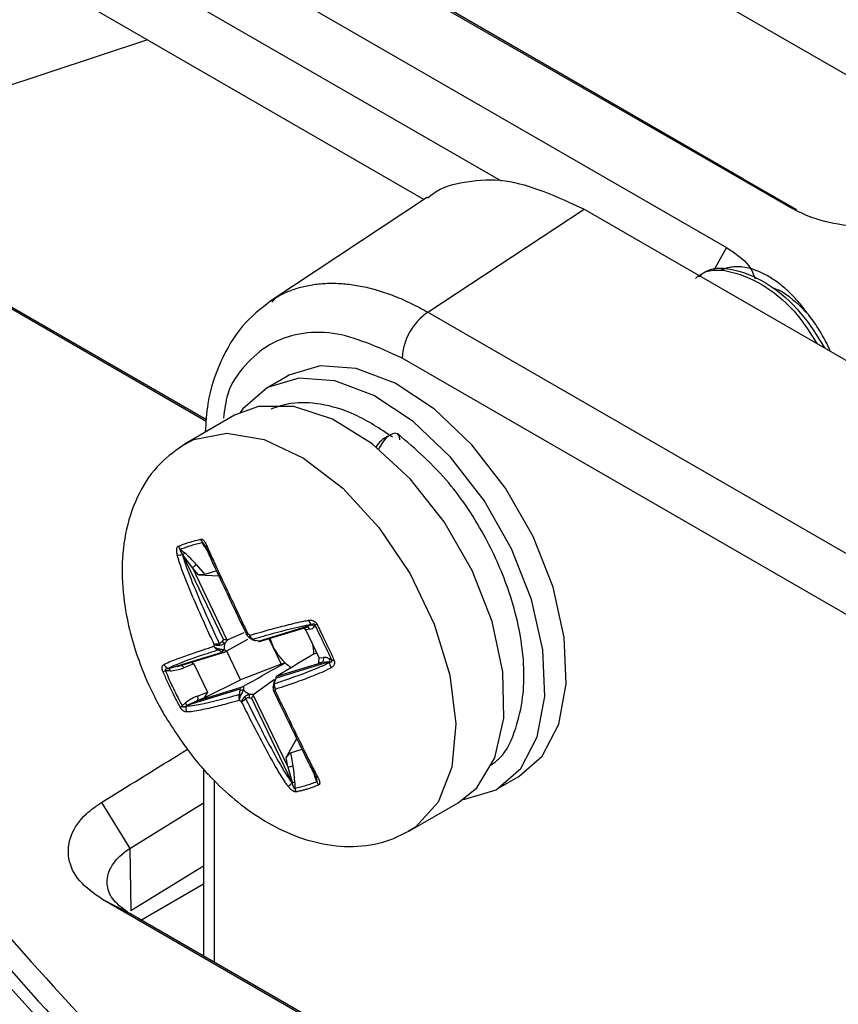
# Model space of a CAD drawing. Header units: millimetres. Extents: x 51 to 353, y -23 to 217.
# Tile 130 of 147: x 313.47 to 317.79, y 62.57 to 67.77. Entities that reach past the tile are written whole.
import ezdxf

# ---------------------------------------------------------------- set-up
doc = ezdxf.new("R2010")
doc.units = ezdxf.units.MM

msp = doc.modelspace()

# ---------------------------------------------------------------- linework, layer by layer
at = {"color": 7, "linetype": 'Continuous', "lineweight": 25}
for p, q in [((318.6811, 66.9868), (315.1572, 69.0211)), ((313.6228, 68.6317), (317.2035, 66.5646)), ((313.479, 68.3797), (316.0138, 66.9164)), ((315.6066, 66.8186), (313.4741, 68.0497)), ((314.1486, 67.6603), (312.1383, 66.9959)), ((314.4581, 65.6482), (311.4863, 67.3638)), ((314.4589, 65.6562), (311.6301, 67.2892)), ((315.6251, 66.8308), (314.7988, 66.2848)), ((315.628, 66.2239), (316.4517, 66.7682)), ((316.4517, 66.7682), (328.0357, 60.0809)), ((314.8048, 66.2773), (314.8265, 66.3019)), ((315.628, 66.2239), (327.1524, 59.571)), ((327.0159, 59.329), (315.4915, 65.9819)), ((314.887, 65.8873), (314.7739, 65.822)), ((314.6078, 65.68), (314.3501, 65.5312)), ((314.4505, 64.9863), (314.438, 65.0077)), ((314.3218, 64.9721), (314.3442, 64.9537)), ((314.3355, 64.9436), (314.333, 64.9457)), ((314.5496, 64.4969), (314.3355, 64.9436)), ((314.3852, 64.8746), (314.3355, 64.9436)), ((314.5008, 64.91), (314.4578, 64.9811)), ((314.4071, 64.8915), (314.4514, 64.8409)), ((314.3852, 64.8746), (314.5669, 64.4953)), ((314.4168, 64.8385), (314.3852, 64.8746)), ((314.4514, 64.8409), (314.4168, 64.8385)), ((314.4168, 64.8385), (314.5251, 64.8339)), ((314.513, 64.8598), (314.4514, 64.8409)), ((314.7341, 64.4889), (315.0139, 64.5746)), ((315.0139, 64.5746), (314.979, 64.5606)), ((315.0139, 64.5746), (315.0145, 64.5756)), ((315.0317, 64.5738), (315.027, 64.565)), ((314.5733, 64.4967), (314.658, 64.5346)), ((314.7398, 64.4869), (314.9885, 64.5631)), ((314.983, 64.5491), (314.9746, 64.5589)), ((315.0046, 64.5515), (314.983, 64.5491)), ((315.0543, 64.4003), (314.983, 64.5491)), ((314.5733, 64.4967), (314.5561, 64.4778)), ((314.6755, 64.4969), (314.5658, 64.4355)), ((314.5669, 64.4953), (314.5733, 64.4967)), ((314.6793, 64.5124), (314.6957, 64.5004)), ((314.7882, 64.5018), (314.8527, 64.3674)), ((314.2616, 64.3441), (314.5414, 64.4298)), ((314.3065, 64.3542), (314.5553, 64.4304)), ((314.5658, 64.4355), (314.5591, 64.4319)), ((314.6392, 64.2848), (314.5667, 64.436)), ((315.0422, 64.4254), (315.0264, 64.4206)), ((314.3931, 64.3684), (314.34, 64.3479)), ((314.3813, 64.3771), (314.3931, 64.3684)), ((314.3931, 64.3684), (314.4644, 64.2196)), ((314.8527, 64.3674), (314.6392, 64.2848)), ((315.1075, 64.3794), (314.8277, 64.2937)), ((314.8299, 64.3031), (315.0675, 64.3759)), ((314.8742, 64.3739), (314.8527, 64.3674)), ((315.0521, 64.3742), (315.0543, 64.4003)), ((315.0675, 64.3759), (315.0521, 64.3742)), ((315.0543, 64.4003), (315.0759, 64.4027)), ((315.1075, 64.3794), (315.0675, 64.3759)), ((315.1089, 64.3786), (315.1075, 64.3794)), ((315.1084, 64.3951), (315.1207, 64.3882)), ((314.2675, 64.3323), (314.2428, 64.3321)), ((314.2588, 64.3441), (314.2616, 64.3441)), ((314.3216, 64.3592), (314.2616, 64.3441)), ((314.448, 64.1891), (314.6392, 64.2848)), ((314.8176, 64.2862), (314.7111, 64.2092)), ((314.8125, 64.2603), (314.8103, 64.2427)), ((314.8344, 64.306), (314.8299, 64.3031)), ((314.6349, 64.2346), (314.3551, 64.1489)), ((314.4101, 64.1745), (314.6476, 64.2473)), ((314.4113, 64.199), (314.4644, 64.2196)), ((314.4644, 64.2196), (314.448, 64.1891)), ((314.6476, 64.2473), (314.6543, 64.2508)), ((314.6543, 64.2508), (314.6543, 64.2309)), ((314.7111, 64.2092), (314.7064, 64.2043)), ((314.8112, 64.2419), (314.8107, 64.2396)), ((314.3318, 64.1465), (314.3489, 64.1625)), ((314.4101, 64.1745), (314.3551, 64.1489)), ((314.448, 64.1891), (314.4101, 64.1745)), ((314.9113, 63.7424), (314.6972, 64.1891)), ((314.7064, 64.2043), (314.8882, 63.825)), ((314.3551, 64.1489), (314.3532, 64.1471)), ((314.8791, 63.8741), (314.9367, 63.9742)), ((314.8791, 63.8741), (314.9028, 63.8992)), ((314.9028, 63.8992), (314.9642, 63.918)), ((314.9028, 63.8992), (314.9156, 63.8305)), ((314.8882, 63.825), (314.8791, 63.8741)), ((314.4436, 63.8139), (314.4436, 62.8265)), ((314.8882, 63.825), (314.9113, 63.7424)), ((315.0335, 63.7799), (315.0165, 63.8235)), ((314.9113, 63.7392), (314.9113, 63.7424)), ((314.9254, 63.7412), (314.9255, 63.7126)), ((315.0417, 63.7482), (315.0317, 63.7737)), ((315.0394, 63.7657), (315.0392, 63.7661)), ((315.9938, 63.7089), (316.1069, 63.7742)), ((313.9059, 63.6382), (314.0547, 63.3948)), ((314.0547, 63.3948), (314.4436, 63.6349)), ((315.53, 63.4873), (315.7877, 63.6361)), ((314.0547, 63.3948), (314.0596, 63.0651)), ((314.4436, 63.3022), (314.0596, 63.0651)), ((327.4873, 55.2881), (313.9109, 63.1256)), ((314.0547, 63.051), (313.9109, 63.1256)), ((327.5182, 55.2787), (314.0547, 63.051))]:
    msp.add_line(p, q, dxfattribs=at)
at = {"color": 8, "linetype": 'Continuous', "lineweight": 25}
for p, q in [((317.2035, 66.5646), (317.1334, 66.4418)), ((314.5022, 62.7926), (314.5022, 63.7532)), ((314.1136, 63.017), (314.4436, 63.2075))]:
    msp.add_line(p, q, dxfattribs=at)
at = {"color": 7, "linetype": 'Continuous', "lineweight": 25, "flags": 128}
for points in [[(317.5424, 66.7739), (317.1459, 67.0028), (315.5598, 67.9184), (314.0037, 68.8168)], [(317.5733, 66.7645), (317.2897, 66.9282), (315.7036, 67.8439), (314.1475, 68.7422)], [(316.1821, 65.0407), (316.0367, 65.2963), (315.86, 65.5249), (315.6621, 65.7132), (315.4547, 65.8502), (315.2497, 65.9279), (315.0591, 65.9419), (314.894, 65.8913), (314.887, 65.8873)], [(316.069, 64.9754), (315.9236, 65.231), (315.7468, 65.4596), (315.549, 65.6479), (315.3416, 65.7848), (315.1366, 65.8626), (314.946, 65.8766), (314.7808, 65.826), (314.6507, 65.7137), (314.6371, 65.6953)], [(315.8604, 64.8611), (315.7135, 65.1178), (315.5342, 65.3456), (315.3337, 65.5302), (315.1247, 65.66), (314.9203, 65.7269), (314.7333, 65.7266), (314.6078, 65.68)], [(315.4786, 65.55), (315.4771, 65.5706), (315.4673, 65.5832), (315.4506, 65.5857), (315.4295, 65.5778), (315.4073, 65.5607), (315.3873, 65.537), (315.3726, 65.5103), (315.3694, 65.5019)], [(316.1069, 63.7742), (316.2301, 63.8825), (316.3176, 64.0499), (316.3574, 64.2626), (316.3472, 64.5083), (316.2876, 64.7728), (316.1821, 65.0407)], [(314.4564, 64.9835), (314.4558, 64.9837), (314.4556, 64.9839)], [(315.8156, 63.6538), (315.8217, 63.6544), (315.9869, 63.705), (316.117, 63.8172), (316.2045, 63.9845), (316.2443, 64.1973), (316.2341, 64.443), (316.1745, 64.7075), (316.069, 64.9754)], [(315.7877, 63.6361), (315.8848, 63.7147), (315.981, 63.8736), (316.0279, 64.0818), (316.0227, 64.3263), (315.9657, 64.5916), (315.8604, 64.8611)], [(315.0317, 63.7737), (315.0326, 63.7747), (315.0334, 63.7756), (315.0339, 63.7765), (315.0342, 63.7773), (315.0344, 63.7781), (315.0343, 63.7788), (315.034, 63.7794), (315.0335, 63.7799)], [(315.0351, 63.7749), (315.0348, 63.7756), (315.0347, 63.777)]]:
    msp.add_lwpolyline(points, dxfattribs=at)
at = {"color": 8, "linetype": 'Continuous', "lineweight": 25, "flags": 128}
for points in [[(314.3428, 65.5269), (314.3924, 65.5523), (314.5662, 65.5865), (314.7634, 65.5529), (314.9718, 65.4538), (315.1781, 65.2953), (315.3695, 65.0875), (315.5339, 64.8433), (315.661, 64.5781), (315.7429, 64.3086), (315.7742, 64.0517), (315.7532, 63.8236), (315.681, 63.6385), (315.5623, 63.5081), (315.5243, 63.4841)], [(315.0461, 63.7719), (315.0435, 63.7717), (315.0412, 63.7718), (315.0392, 63.7721), (315.0376, 63.7727), (315.0363, 63.7734), (315.0354, 63.7744), (315.0351, 63.7749)]]:
    msp.add_lwpolyline(points, dxfattribs=at)
at = {"color": 7, "linetype": 'Continuous', "lineweight": 25}
for centre, radius, start, end in [((315.8001, 65.9674), 0.3089, 123.85, 177.3048), ((315.464, 65.4518), 0.1258, 112.8809, 150.4312), ((314.3567, 65.0044), 0.0475, 197.6812, 222.8394), ((314.475, 65.0376), 0.0476, 194.1274, 218.9257), ((314.2951, 65.1082), 0.1668, 273.6484, 283.1117), ((314.626, 64.704), 0.3765, 138.4685, 140.4887), ((314.4286, 64.8408), 0.055, 113.0376, 142.1477), ((315.0362, 64.6096), 0.0403, 195.7336, 237.4187), ((315.0089, 64.5541), 0.0211, 31.0221, 76.2071), ((314.9966, 64.6766), 0.1086, 288.8777, 294.7153), ((314.5277, 64.3113), 0.2631, 52.3861, 55.2905), ((314.6746, 64.4455), 0.1774, 171.0784, 174.8552), ((314.6419, 64.4916), 0.1164, 187.3328, 192.4839), ((314.5791, 64.5315), 0.0584, 229.718, 246.8023), ((314.6984, 64.4433), 0.1465, 166.3561, 179.5776), ((314.7041, 64.5086), 0.0109, 230.2525, 275.5379), ((314.72, 64.4923), 0.00146, 299.6413, 349.2479), ((315.0636, 64.5808), 0.2805, 195.9923, 227.5217), ((314.8159, 64.417), 0.2105, 0.9655, 16.337), ((314.5058, 64.4562), 0.0218, 318.4225, 337.4062), ((314.5339, 64.4568), 0.022, 272.7161, 325.4068), ((314.2728, 64.3848), 0.043, 207.4269, 250.9569), ((315.0032, 64.5166), 0.1923, 227.8851, 239.7915), ((315.0577, 64.3936), 0.0203, 298.8861, 26.341), ((315.0887, 64.3884), 0.0208, 334.4765, 18.9941), ((315.1578, 64.376), 0.049, 176.987, 214.0485), ((315.1194, 64.4275), 0.0393, 271.7754, 288.5514), ((314.22, 64.4006), 0.0723, 277.7867, 288.3979), ((314.2477, 64.3297), 0.0199, 7.3191, 45.9981), ((314.8218, 64.257), 0.00892, 123.5292, 171.6778), ((314.8241, 64.2863), 0.00495, 216.8376, 246.9521), ((314.6051, 64.1033), 0.109, 70.2783, 74.6635), ((314.6529, 64.2045), 0.0264, 87.0087, 130.6067), ((314.7973, 64.394), 0.2169, 228.7531, 238.9235), ((314.8354, 64.1884), 0.1514, 172.4644, 179.6486), ((314.6479, 64.2512), 0.1774, 351.0784, 354.8552), ((314.3298, 64.1455), 0.0256, 7.7117, 41.6483), ((314.3942, 64.1876), 0.0206, 320.4841, 33.6785), ((314.7948, 64.3853), 0.2631, 232.3861, 235.2905), ((314.735, 64.2498), 0.0946, 216.7474, 223.5746), ((314.2753, 64.2625), 0.129, 290.1544, 295.9579), ((314.3965, 64.1327), 0.0456, 161.5782, 202.895), ((314.8635, 64.0191), 0.1957, 277.2591, 285.4403), ((314.7276, 63.9779), 0.3012, 302.5138, 307.585), ((314.9116, 63.6681), 0.0743, 79.3167, 90.2374), ((315.0899, 63.7589), 0.0494, 192.5516, 216.863), ((314.9728, 63.7197), 0.0479, 188.4863, 213.4067)]:
    msp.add_arc(centre, radius, start, end, dxfattribs=at)
at = {"color": 8, "linetype": 'Continuous', "lineweight": 25}
for centre, radius, start, end in [((314.4508, 64.9787), 0.00756, 33.9707, 92.3228), ((314.4673, 64.9771), 0.0135, 111.3788, 149.793), ((314.9871, 64.5435), 0.0192, 24.7259, 90.9411), ((314.3212, 64.341), 0.02, 20.1387, 74.8927), ((314.8268, 64.2373), 0.0162, 171.6327, 185.1485)]:
    msp.add_arc(centre, radius, start, end, dxfattribs=at)
at = {"color": 7, "linetype": 'Continuous', "lineweight": 25}
for centre, major_axis, ratio, start_param, end_param in [((314.5228, 64.9269), (-0.0812, 0.09), 0.176178, 0.703277, 1.154231), ((314.3846, 64.8846), (-0.0812, 0.09), 0.176178, 4.630268, 5.415666), ((314.9874, 64.5873), (0.0392, -0.0231), 0.707965, 5.524113, 6.309511), ((314.7614, 64.4061), (0.2604, 0.1134), 0.710562, 2.160348, 2.21021), ((314.7614, 64.4062), (0.2571, -0.0797), 0.268039, 1.759582, 1.809444), ((314.7614, 64.4062), (0.2571, -0.0797), 0.268039, 3.723884, 3.773747), ((315.0931, 64.3668), (0.0392, -0.0231), 0.707965, 1.597122, 2.38252), ((314.3228, 64.3837), (0.096, 0.0356), 0.387133, 3.962607, 4.748005), ((314.7615, 64.4061), (0.0822, 0.2662), 0.364743, 4.341821, 4.391683), ((314.7615, 64.4061), (0.0822, 0.2662), 0.364743, 2.377518, 2.427381), ((314.4285, 64.1632), (0.096, 0.0356), 0.387133, 1.606413, 2.391811), ((314.7614, 64.4061), (0.2604, 0.1134), 0.710562, 4.12465, 4.174513), ((314.8931, 63.8236), (-0.0226, 0.1236), 0.185709, 3.948727, 4.734125), ((315.0313, 63.8659), (-0.0226, 0.1236), 0.185709, 1.886681, 2.377931)]:
    msp.add_ellipse(centre, major_axis=major_axis, ratio=ratio, start_param=start_param, end_param=end_param, dxfattribs=at)
for points, knots in [([(310.6266, 67.4552), (310.8452, 66.9392), (311.2832, 65.9053), (312.2178, 64.4081), (313.3438, 62.9635), (314.6744, 61.5869), (316.2016, 60.2877), (317.912, 59.0718), (319.7903, 57.9485), (321.8223, 56.928), (323.9995, 56.0194), (326.3045, 55.225), (328.7178, 54.549), (330.9709, 54.0563), (333.0186, 53.7023), (334.2365, 53.55), (334.8455, 53.4739)], [0, 0, 0, 0, 0.074547, 0.14936, 0.224173, 0.29872, 0.373267, 0.44808, 0.522893, 0.597439, 0.671931, 0.746689, 0.821447, 0.89594, 0.947971, 1, 1, 1, 1]), ([(310.6249, 67.2916), (310.8435, 66.7756), (311.2815, 65.7417), (312.2162, 64.2444), (313.3422, 62.7997), (314.6729, 61.423), (316.2002, 60.1237), (317.9107, 58.9078), (319.7891, 57.7844), (321.8211, 56.7639), (323.9985, 55.8552), (326.3036, 55.0607), (328.7171, 54.3848), (330.9703, 53.892), (333.0181, 53.538), (334.2361, 53.3857), (334.8451, 53.3096)], [0, 0, 0, 0, 0.0745465, 0.1493596, 0.2241727, 0.2987192, 0.3732662, 0.4480797, 0.5228922, 0.5974378, 0.6719302, 0.7466881, 0.8214465, 0.8959398, 0.9479703, 1, 1, 1, 1]), ([(315.6274, 66.8266), (315.6355, 66.8338), (315.6918, 66.8835), (315.8292, 66.9185), (316.0896, 66.934), (316.309, 66.8335), (316.4517, 66.7682)], [0, 0, 0, 0, 0.042436, 0.29447, 0.5413, 1, 1, 1, 1]), ([(318.341, 66.7617), (318.3076, 66.7451), (318.2215, 66.7025), (318.044, 66.6726), (317.8401, 66.6744), (317.6653, 66.7123), (317.5782, 66.756), (317.5424, 66.7739)], [0, 0, 0, 0, 0.145139, 0.374261, 0.60527, 0.838128, 1, 1, 1, 1]), ([(317.2035, 66.5646), (317.2489, 66.5345), (317.3213, 66.4864), (317.3452, 66.4234), (317.3541, 66.3998)], [0, 0, 0, 0, 0.626262, 1, 1, 1, 1]), ([(317.0393, 66.4021), (317.052, 66.4126), (317.1024, 66.4547), (317.2358, 66.4451), (317.4104, 66.3686), (317.5721, 66.23), (317.6468, 66.1113), (317.6794, 66.0594)], [0, 0, 0, 0, 0.08158, 0.324712, 0.567844, 0.810975, 1, 1, 1, 1]), ([(317.057, 66.4123), (317.0697, 66.4229), (317.1201, 66.4649), (317.2534, 66.4553), (317.4283, 66.3791), (317.5991, 66.2305), (317.6807, 66.0996), (317.7205, 66.0357)], [0, 0, 0, 0, 0.078234, 0.311394, 0.544553, 0.777712, 1, 1, 1, 1]), ([(317.3303, 66.454), (317.3166, 66.4573), (317.289, 66.4639), (317.2533, 66.4647), (317.2225, 66.4611), (317.1968, 66.4541), (317.1794, 66.4479), (317.1712, 66.4431), (317.1706, 66.4427)], [0, 0, 0, 0, 0.23389, 0.471563, 0.641993, 0.813661, 0.986506, 1, 1, 1, 1]), ([(317.6348, 66.2112), (317.6189, 66.2327), (317.5865, 66.2764), (317.5322, 66.3327), (317.475, 66.3806), (317.4217, 66.4153), (317.373, 66.4399), (317.3446, 66.4492), (317.3303, 66.454)], [0, 0, 0, 0, 0.179513, 0.364232, 0.543763, 0.727831, 0.863001, 1, 1, 1, 1]), ([(317.4403, 66.3558), (317.4595, 66.3485), (317.5271, 66.3229), (317.5899, 66.2578), (317.6348, 66.2112)], [0, 0, 0, 0, 0.284026, 1, 1, 1, 1]), ([(314.799, 66.2848), (314.7461, 66.2428), (314.6406, 66.1589), (314.5305, 65.9701), (314.4645, 65.7787), (314.4559, 65.6417), (314.4528, 65.5905)], [0, 0, 0, 0, 0.279793, 0.55841, 0.834691, 1, 1, 1, 1]), ([(317.7503, 66.0185), (317.749, 66.0217), (317.7424, 66.0377), (317.7284, 66.0662), (317.7083, 66.1037), (317.6859, 66.1407), (317.6615, 66.1769), (317.6437, 66.1997), (317.6348, 66.2112)], [0, 0, 0, 0, 0.0462633, 0.2324821, 0.4206195, 0.6101907, 0.8043072, 1, 1, 1, 1]), ([(315.4415, 65.5651), (315.3751, 65.6086), (315.2481, 65.6918), (315.0657, 65.7442), (314.9159, 65.7521), (314.8344, 65.7247), (314.7993, 65.7129)], [0, 0, 0, 0, 0.298137, 0.569994, 0.814687, 1, 1, 1, 1]), ([(315.9618, 63.836), (315.9771, 63.847), (316.0383, 63.8909), (316.0923, 64.0199), (316.1422, 64.2276), (316.1318, 64.4755), (316.0578, 64.7656), (315.9341, 65.0472), (315.7358, 65.3508), (315.5621, 65.5015), (315.4698, 65.5815)], [0, 0, 0, 0, 0.0378881, 0.1513005, 0.2481867, 0.41515, 0.530272, 0.666173, 0.8227715, 1, 1, 1, 1]), ([(314.3501, 65.5312), (314.3027, 65.4981), (314.2032, 65.4287), (314.0972, 65.2718), (314.0305, 65.0831), (314.0085, 64.8791), (314.0229, 64.6865), (314.0596, 64.5152), (314.1116, 64.3549), (314.1709, 64.218), (314.2184, 64.1322), (314.235, 64.1023)], [0, 0, 0, 0, 0.118967, 0.249612, 0.385398, 0.518489, 0.646871, 0.745004, 0.832809, 0.941722, 1, 1, 1, 1]), ([(314.3058, 64.9417), (314.3055, 64.9426), (314.3048, 64.9454), (314.3039, 64.9502), (314.303, 64.9559), (314.3025, 64.9606), (314.3021, 64.9663), (314.3022, 64.9711), (314.3027, 64.9753), (314.3033, 64.9784), (314.3041, 64.9815), (314.3053, 64.984), (314.3066, 64.9863), (314.3082, 64.9881), (314.3101, 64.9894), (314.3111, 64.9899), (314.3114, 64.99)], [0, 0, 0, 0, 0.047531, 0.142796, 0.238963, 0.336209, 0.385087, 0.532415, 0.592642, 0.622924, 0.716109, 0.787533, 0.811681, 0.90438, 0.975813, 1, 1, 1, 1]), ([(314.3114, 64.99), (314.3184, 64.9927), (314.3325, 64.9983), (314.3589, 65.0073), (314.3907, 65.017), (314.4161, 65.023), (314.4289, 65.026)], [0, 0, 0, 0, 0.191046, 0.382182, 0.690905, 1, 1, 1, 1]), ([(314.438, 65.0077), (314.4278, 65.0053), (314.4074, 65.0007), (314.378, 64.9922), (314.3493, 64.9828), (314.331, 64.9757), (314.3218, 64.9721)], [0, 0, 0, 0, 0.249476, 0.499162, 0.749476, 1, 1, 1, 1]), ([(314.4289, 65.026), (314.43, 65.0261), (314.4324, 65.0264), (314.436, 65.0255), (314.4396, 65.0237), (314.4432, 65.0209), (314.4469, 65.0171), (314.4512, 65.0115), (314.4556, 65.0042), (314.4592, 64.9969), (314.4614, 64.9919), (314.4622, 64.99), (314.4624, 64.9897)], [0, 0, 0, 0, 0.092002, 0.187642, 0.27214, 0.359174, 0.465791, 0.575202, 0.735071, 0.898501, 0.979649, 1, 1, 1, 1]), ([(314.4502, 64.9948), (314.4511, 64.9931), (314.4531, 64.9897), (314.4547, 64.9858), (314.4555, 64.9838)], [0, 0, 0, 0, 0.504794, 1, 1, 1, 1]), ([(314.4624, 64.9897), (314.4625, 64.9893), (314.4633, 64.9874), (314.4668, 64.9793), (314.4802, 64.9478), (314.5151, 64.872), (314.5688, 64.7568), (314.6266, 64.6346), (314.6629, 64.5583), (314.6775, 64.5276)], [0, 0, 0, 0, 0.002452, 0.012282, 0.051751, 0.203935, 0.501475, 0.799348, 1, 1, 1, 1]), ([(314.4993, 64.473), (314.4851, 64.5038), (314.4497, 64.5804), (314.395, 64.7035), (314.347, 64.8205), (314.318, 64.898), (314.3085, 64.9308), (314.3064, 64.9393), (314.3059, 64.9413), (314.3058, 64.9417)], [0, 0, 0, 0, 0.200652, 0.498254, 0.796065, 0.948249, 0.987718, 0.997548, 1, 1, 1, 1]), ([(314.3218, 64.9721), (314.3216, 64.9721), (314.3212, 64.9721), (314.3207, 64.9721), (314.3203, 64.9719), (314.32, 64.9716), (314.3197, 64.9713), (314.3195, 64.9709), (314.3194, 64.9703), (314.3195, 64.9697), (314.3195, 64.9691), (314.3197, 64.9683), (314.3199, 64.9674), (314.3203, 64.9664), (314.3208, 64.9651), (314.3215, 64.9636), (314.3225, 64.9617), (314.3235, 64.9599), (314.3246, 64.9581), (314.3261, 64.9557), (314.328, 64.9527), (314.3305, 64.9492), (314.3321, 64.9469), (314.333, 64.9457)], [0, 0, 0, 0, 0.023298, 0.047064, 0.065456, 0.084346, 0.102756, 0.121743, 0.144954, 0.168819, 0.188877, 0.209096, 0.250307, 0.280986, 0.311776, 0.373871, 0.437081, 0.500463, 0.562548, 0.624695, 0.749291, 0.874584, 1, 1, 1, 1]), ([(314.333, 64.9457), (314.3331, 64.9453), (314.3335, 64.9434), (314.3355, 64.9355), (314.3442, 64.9039), (314.3901, 64.7807), (314.4543, 64.6329), (314.5114, 64.5094), (314.5264, 64.4768)], [0, 0, 0, 0, 0.002308, 0.011542, 0.048486, 0.196399, 0.787819, 1, 1, 1, 1]), ([(314.6726, 64.5215), (314.6571, 64.554), (314.5984, 64.6771), (314.5294, 64.8234), (314.474, 64.9436), (314.4606, 64.9738), (314.4573, 64.9813), (314.4565, 64.9831), (314.4564, 64.9835)], [0, 0, 0, 0, 0.212181, 0.803601, 0.951514, 0.988458, 0.997692, 1, 1, 1, 1]), ([(314.6883, 64.5197), (314.7079, 64.5254), (314.7565, 64.5396), (314.8357, 64.5616), (314.913, 64.5811), (314.9657, 64.593), (314.9893, 64.5973), (314.9956, 64.5983), (314.9971, 64.5986), (314.9974, 64.5986)], [0, 0, 0, 0, 0.200652, 0.498254, 0.796065, 0.948249, 0.987718, 0.997548, 1, 1, 1, 1]), ([(315.0145, 64.5756), (315.0142, 64.5756), (315.0128, 64.5754), (315.0069, 64.5746), (314.9839, 64.571), (314.9002, 64.5524), (314.8043, 64.5267), (314.7258, 64.5038), (314.7051, 64.4977)], [0, 0, 0, 0, 0.002308, 0.011542, 0.048486, 0.196399, 0.787819, 1, 1, 1, 1]), ([(314.9974, 64.5986), (314.9981, 64.5987), (315.0002, 64.599), (315.0038, 64.5993), (315.0083, 64.5993), (315.0122, 64.599), (315.0169, 64.5981), (315.0211, 64.5969), (315.025, 64.5951), (315.028, 64.5935), (315.031, 64.5915), (315.0338, 64.589), (315.0364, 64.5863), (315.0389, 64.5834), (315.0409, 64.5801), (315.0418, 64.5783), (315.042, 64.5779)], [0, 0, 0, 0, 0.047531, 0.142796, 0.238963, 0.336209, 0.385087, 0.532415, 0.592642, 0.622924, 0.716109, 0.787533, 0.811681, 0.90438, 0.975813, 1, 1, 1, 1]), ([(315.0317, 64.5738), (315.0316, 64.574), (315.0315, 64.5745), (315.0312, 64.5751), (315.0308, 64.5757), (315.0304, 64.5762), (315.03, 64.5767), (315.0296, 64.5772), (315.029, 64.5776), (315.0285, 64.578), (315.028, 64.5782), (315.0274, 64.5785), (315.0268, 64.5787), (315.0261, 64.5788), (315.0252, 64.5789), (315.0242, 64.579), (315.0231, 64.5789), (315.022, 64.5787), (315.021, 64.5785), (315.0197, 64.5781), (315.0181, 64.5774), (315.0162, 64.5766), (315.0151, 64.5759), (315.0145, 64.5756)], [0, 0, 0, 0, 0.023298, 0.047064, 0.065456, 0.084346, 0.102756, 0.121743, 0.144954, 0.168819, 0.188877, 0.209096, 0.250307, 0.280986, 0.311776, 0.373871, 0.437081, 0.500463, 0.562548, 0.624695, 0.749291, 0.874584, 1, 1, 1, 1]), ([(315.1207, 64.3882), (315.1063, 64.4191), (315.0776, 64.4811), (315.047, 64.5428), (315.0317, 64.5738)], [0, 0, 0, 0, 0.499162, 1, 1, 1, 1]), ([(315.042, 64.5779), (315.0479, 64.5659), (315.0598, 64.5421), (315.0808, 64.4989), (315.105, 64.4483), (315.123, 64.4096), (315.1319, 64.3902)], [0, 0, 0, 0, 0.191046, 0.382182, 0.690905, 1, 1, 1, 1]), ([(314.6721, 64.5219), (314.6728, 64.5205), (314.6744, 64.5168), (314.6778, 64.5145), (314.6799, 64.5131)], [0, 0, 0, 0, 0.390487, 1, 1, 1, 1]), ([(314.6797, 64.5129), (314.6794, 64.5131), (314.6786, 64.5136), (314.6777, 64.5146), (314.6769, 64.5159), (314.6765, 64.5172), (314.6762, 64.5187), (314.6761, 64.5204), (314.6762, 64.5225), (314.6766, 64.5243), (314.677, 64.5259), (314.6773, 64.5269), (314.6775, 64.5274), (314.6775, 64.5276)], [0, 0, 0, 0, 0.105083, 0.210911, 0.319071, 0.428027, 0.51409, 0.628376, 0.74358, 0.861687, 0.921194, 0.980827, 1, 1, 1, 1]), ([(314.7051, 64.4977), (314.7016, 64.5002), (314.6978, 64.5028), (314.6923, 64.5101), (314.6899, 64.5148), (314.6883, 64.5195), (314.6883, 64.5197)], [0, 0, 0, 0, 0.489608, 0.514038, 0.980749, 1, 1, 1, 1]), ([(314.6971, 64.5002), (314.6965, 64.5006), (314.6954, 64.5013), (314.6939, 64.5028), (314.6926, 64.5044), (314.6915, 64.5062), (314.6905, 64.5082), (314.6897, 64.5105), (314.689, 64.5131), (314.6886, 64.5156), (314.6884, 64.5176), (314.6883, 64.5188), (314.6883, 64.5195), (314.6883, 64.5197)], [0, 0, 0, 0, 0.105083, 0.210911, 0.319071, 0.428027, 0.513999, 0.628306, 0.743533, 0.861663, 0.921182, 0.980827, 1, 1, 1, 1]), ([(314.4993, 64.473), (314.4995, 64.473), (314.5028, 64.4728), (314.5071, 64.4731), (314.5161, 64.4743), (314.5214, 64.4756), (314.5264, 64.4768)], [0, 0, 0, 0, 0.0192508, 0.4859618, 0.5103923, 1, 1, 1, 1]), ([(314.4993, 64.473), (314.4995, 64.4729), (314.5005, 64.4724), (314.5025, 64.4714), (314.5055, 64.4702), (314.5081, 64.4694), (314.5104, 64.4687), (314.5124, 64.4682), (314.5149, 64.4677), (314.5179, 64.4672), (314.5213, 64.4668), (314.5247, 64.4665), (314.5271, 64.4665), (314.5282, 64.4665)], [0, 0, 0, 0, 0.019173, 0.133492, 0.248718, 0.366838, 0.426356, 0.486002, 0.571973, 0.677074, 0.782902, 0.891046, 1, 1, 1, 1]), ([(314.5264, 64.4768), (314.5285, 64.4773), (314.5334, 64.4787), (314.538, 64.483), (314.5407, 64.4861), (314.5414, 64.487)], [0, 0, 0, 0, 0.334323, 0.822988, 1, 1, 1, 1]), ([(314.5561, 64.4778), (314.5549, 64.4768), (314.55, 64.4727), (314.5407, 64.4677), (314.532, 64.4668), (314.5282, 64.4665)], [0, 0, 0, 0, 0.158366, 0.629399, 1, 1, 1, 1]), ([(314.5669, 64.4953), (314.5649, 64.4954), (314.5604, 64.4956), (314.5544, 64.4962), (314.5508, 64.4967), (314.5498, 64.4969), (314.5496, 64.4969)], [0, 0, 0, 0, 0.388614, 0.837728, 0.977034, 1, 1, 1, 1]), ([(314.6982, 64.4994), (314.6982, 64.4994), (314.6998, 64.4979), (314.7057, 64.4957), (314.7132, 64.4927), (314.7191, 64.4915), (314.7207, 64.4912)], [0, 0, 0, 0, 0.0013, 0.27463, 0.802826, 1, 1, 1, 1]), ([(314.7051, 64.4977), (314.7066, 64.497), (314.7102, 64.4951), (314.7163, 64.4933), (314.7203, 64.4923), (314.7214, 64.492)], [0, 0, 0, 0, 0.334323, 0.822988, 1, 1, 1, 1]), ([(314.7341, 64.4889), (314.7342, 64.4888), (314.7354, 64.4876), (314.7373, 64.4863), (314.7391, 64.487), (314.7397, 64.4873)], [0, 0, 0, 0, 0.02986, 0.695822, 1, 1, 1, 1]), ([(314.2346, 64.3649), (314.2348, 64.365), (314.2356, 64.3655), (314.239, 64.3675), (314.2534, 64.3747), (314.294, 64.3915), (314.3595, 64.4157), (314.4324, 64.4403), (314.4791, 64.4553), (314.4979, 64.4614)], [0, 0, 0, 0, 0.002452, 0.012282, 0.051751, 0.203935, 0.501475, 0.799348, 1, 1, 1, 1]), ([(314.5221, 64.4417), (314.5022, 64.4353), (314.4269, 64.4111), (314.3408, 64.3811), (314.2764, 64.3542), (314.2628, 64.3466), (314.2597, 64.3446), (314.2589, 64.3442), (314.2588, 64.3441)], [0, 0, 0, 0, 0.212181, 0.803601, 0.951514, 0.988458, 0.997692, 1, 1, 1, 1]), ([(314.4979, 64.4614), (314.498, 64.4613), (314.499, 64.4603), (314.5009, 64.4587), (314.5038, 64.4565), (314.5063, 64.4549), (314.5085, 64.4537), (314.5105, 64.4527), (314.5129, 64.4515), (314.5159, 64.4503), (314.5191, 64.4493), (314.5225, 64.4484), (314.5248, 64.448), (314.5259, 64.4478)], [0, 0, 0, 0, 0.019173, 0.133471, 0.248675, 0.366771, 0.426277, 0.48591, 0.571973, 0.677074, 0.782902, 0.891046, 1, 1, 1, 1]), ([(314.4979, 64.4614), (314.498, 64.4612), (314.5008, 64.4568), (314.505, 64.4522), (314.5132, 64.4457), (314.5181, 64.4435), (314.5221, 64.4417)], [0, 0, 0, 0, 0.019232, 0.485398, 0.570628, 1, 1, 1, 1]), ([(314.5349, 64.4349), (314.5344, 64.4353), (314.5324, 64.4369), (314.5286, 64.4394), (314.524, 64.441), (314.5221, 64.4417)], [0, 0, 0, 0, 0.177012, 0.665677, 1, 1, 1, 1]), ([(314.5259, 64.4478), (314.5278, 64.4475), (314.5315, 64.4469), (314.5373, 64.4461), (314.5431, 64.4453), (314.5475, 64.4448), (314.5504, 64.4445), (314.5514, 64.4444), (314.552, 64.4444)], [0, 0, 0, 0, 0.182968, 0.370734, 0.603095, 0.84203, 0.920926, 1, 1, 1, 1]), ([(314.5591, 64.4319), (314.5565, 64.4309), (314.551, 64.4289), (314.5447, 64.4292), (314.5415, 64.4298), (314.5414, 64.4298)], [0, 0, 0, 0, 0.463974, 0.976997, 1, 1, 1, 1]), ([(314.552, 64.4444), (314.5538, 64.4431), (314.5581, 64.4402), (314.5629, 64.4372), (314.5658, 64.4355)], [0, 0, 0, 0, 0.412305, 1, 1, 1, 1]), ([(315.0264, 64.4206), (315.0194, 64.4164), (314.9556, 64.3783), (314.8915, 64.34), (314.8344, 64.306)], [0, 0, 0, 0, 0.108654, 1, 1, 1, 1]), ([(314.2298, 64.329), (314.2295, 64.3299), (314.2288, 64.3316), (314.2278, 64.3342), (314.227, 64.3368), (314.2264, 64.3393), (314.226, 64.3416), (314.2257, 64.3437), (314.2255, 64.3458), (314.2255, 64.3479), (314.2255, 64.35), (314.2258, 64.3521), (314.2262, 64.354), (314.2269, 64.3561), (314.2278, 64.3581), (314.2291, 64.3601), (314.2306, 64.3619), (314.2323, 64.3634), (314.2336, 64.3644), (314.2344, 64.3648), (314.2346, 64.3649)], [0, 0, 0, 0, 0.045815, 0.092036, 0.139631, 0.18773, 0.229825, 0.272245, 0.315619, 0.359285, 0.412404, 0.465918, 0.520474, 0.575315, 0.654983, 0.735192, 0.816721, 0.898577, 0.979664, 1, 1, 1, 1]), ([(314.6543, 64.2508), (314.7196, 64.2874), (314.7928, 64.3284), (314.8662, 64.3695), (314.8742, 64.3739)], [0, 0, 0, 0, 0.891346, 1, 1, 1, 1]), ([(314.8169, 64.2645), (314.8373, 64.2712), (314.9146, 64.2965), (315.0068, 64.33), (315.0832, 64.3638), (315.1026, 64.3748), (315.1075, 64.3778), (315.1087, 64.3785), (315.1089, 64.3786)], [0, 0, 0, 0, 0.212181, 0.803601, 0.951514, 0.988458, 0.997692, 1, 1, 1, 1]), ([(315.1089, 64.3786), (315.1098, 64.3786), (315.1113, 64.3786), (315.1132, 64.3788), (315.1147, 64.379), (315.1162, 64.3793), (315.1175, 64.3796), (315.1185, 64.38), (315.1192, 64.3804), (315.1199, 64.3808), (315.1205, 64.3812), (315.121, 64.3817), (315.1214, 64.3823), (315.1217, 64.3829), (315.1218, 64.3834), (315.1219, 64.3838), (315.122, 64.3843), (315.1219, 64.3849), (315.1218, 64.3855), (315.1217, 64.3861), (315.1215, 64.3867), (315.1211, 64.3874), (315.1208, 64.3879), (315.1207, 64.3882)], [0, 0, 0, 0, 0.162675, 0.244127, 0.325625, 0.424324, 0.523223, 0.568946, 0.614726, 0.660766, 0.706955, 0.743589, 0.780462, 0.817153, 0.835916, 0.854875, 0.873922, 0.893415, 0.912494, 0.932236, 0.949815, 0.967773, 1, 1, 1, 1]), ([(315.1319, 64.3902), (315.1332, 64.3867), (315.1357, 64.3799), (315.135, 64.3695), (315.1305, 64.3591), (315.1238, 64.3528), (315.1187, 64.3495), (315.1175, 64.3488), (315.1172, 64.3486)], [0, 0, 0, 0, 0.187279, 0.358711, 0.574735, 0.898197, 0.979588, 1, 1, 1, 1]), ([(314.3198, 64.1414), (314.3166, 64.1473), (314.3104, 64.159), (314.3012, 64.1767), (314.2921, 64.1944), (314.2814, 64.2159), (314.2692, 64.2412), (314.2556, 64.2703), (314.2424, 64.2996), (314.234, 64.3192), (314.2298, 64.329)], [0, 0, 0, 0, 0.095516, 0.191043, 0.286604, 0.382176, 0.536516, 0.690902, 0.845427, 1, 1, 1, 1]), ([(314.2588, 64.3441), (314.2575, 64.3439), (314.2549, 64.3434), (314.2516, 64.3427), (314.2489, 64.3419), (314.2468, 64.3412), (314.2448, 64.3403), (314.2434, 64.3394), (314.2425, 64.3385), (314.2419, 64.3379), (314.2415, 64.3371), (314.2412, 64.3364), (314.2412, 64.3357), (314.2412, 64.3352), (314.2413, 64.3346), (314.2415, 64.334), (314.2418, 64.3334), (314.2422, 64.3328), (314.2426, 64.3323), (314.2428, 64.3321)], [0, 0, 0, 0, 0.162695, 0.325651, 0.424362, 0.523274, 0.614772, 0.706972, 0.743611, 0.780488, 0.817183, 0.854858, 0.873907, 0.893402, 0.912483, 0.932228, 0.949809, 0.967769, 1, 1, 1, 1]), ([(314.2428, 64.3321), (314.2496, 64.3164), (314.2631, 64.285), (314.2848, 64.2385), (314.3076, 64.1922), (314.3237, 64.1618), (314.3318, 64.1465)], [0, 0, 0, 0, 0.249476, 0.499162, 0.749476, 1, 1, 1, 1]), ([(315.1172, 64.3486), (315.117, 64.3485), (315.1157, 64.3477), (315.1104, 64.3447), (315.0899, 64.3339), (315.0417, 64.3127), (314.9688, 64.2842), (314.8918, 64.2573), (314.8439, 64.2416), (314.8246, 64.2352)], [0, 0, 0, 0, 0.002452, 0.0122817, 0.0517508, 0.2039346, 0.5014754, 0.799348, 1, 1, 1, 1]), ([(314.813, 64.2583), (314.813, 64.2575), (314.8131, 64.2559), (314.8135, 64.2533), (314.8142, 64.2507), (314.8151, 64.2483), (314.8163, 64.2459), (314.8177, 64.2434), (314.8196, 64.2407), (314.8214, 64.2386), (314.8229, 64.2369), (314.8239, 64.2359), (314.8245, 64.2354), (314.8246, 64.2352)], [0, 0, 0, 0, 0.105083, 0.210911, 0.319071, 0.428027, 0.51409, 0.628376, 0.74358, 0.861687, 0.921194, 0.980827, 1, 1, 1, 1]), ([(314.8205, 64.2831), (314.8193, 64.2807), (314.8162, 64.2746), (314.8133, 64.266), (314.8134, 64.26), (314.8135, 64.2579)], [0, 0, 0, 0, 0.301199, 0.764954, 1, 1, 1, 1]), ([(314.8169, 64.2645), (314.8168, 64.2603), (314.8167, 64.2552), (314.8192, 64.2454), (314.8217, 64.2398), (314.8245, 64.2354), (314.8246, 64.2352)], [0, 0, 0, 0, 0.429372, 0.514602, 0.980768, 1, 1, 1, 1]), ([(314.8222, 64.2817), (314.8217, 64.2807), (314.82, 64.2769), (314.8177, 64.2709), (314.8171, 64.2663), (314.8169, 64.2645)], [0, 0, 0, 0, 0.177012, 0.665677, 1, 1, 1, 1]), ([(314.8277, 64.2937), (314.8277, 64.2938), (314.8272, 64.296), (314.8271, 64.2999), (314.829, 64.3021), (314.8299, 64.3031)], [0, 0, 0, 0, 0.023003, 0.536026, 1, 1, 1, 1]), ([(314.3532, 64.1471), (314.3534, 64.1471), (314.3544, 64.147), (314.3586, 64.1468), (314.3757, 64.147), (314.4474, 64.1586), (314.5372, 64.1809), (314.6137, 64.2027), (314.6339, 64.2084)], [0, 0, 0, 0, 0.002308, 0.011542, 0.048486, 0.196399, 0.787819, 1, 1, 1, 1]), ([(314.6343, 64.1769), (314.6342, 64.1771), (314.6334, 64.1795), (314.6322, 64.1845), (314.6317, 64.1898), (314.6316, 64.1952), (314.632, 64.2008), (314.6333, 64.2058), (314.6339, 64.2084)], [0, 0, 0, 0, 0.01917, 0.248675, 0.485833, 0.510161, 0.75051, 1, 1, 1, 1]), ([(314.6339, 64.2084), (314.6345, 64.2104), (314.636, 64.2153), (314.6361, 64.2206), (314.6358, 64.2237), (314.6357, 64.2246)], [0, 0, 0, 0, 0.334323, 0.822988, 1, 1, 1, 1]), ([(314.6343, 64.1769), (314.6342, 64.1771), (314.6342, 64.1783), (314.6342, 64.1806), (314.6345, 64.1839), (314.6349, 64.1867), (314.6354, 64.189), (314.6358, 64.1911), (314.6365, 64.1936), (314.6375, 64.1965), (314.6388, 64.1997), (314.6402, 64.2028), (314.6413, 64.2049), (314.6419, 64.2059)], [0, 0, 0, 0, 0.019173, 0.133492, 0.248718, 0.366838, 0.426356, 0.486002, 0.571973, 0.677074, 0.782902, 0.891046, 1, 1, 1, 1]), ([(314.6476, 64.2473), (314.6456, 64.246), (314.6413, 64.2434), (314.6374, 64.2387), (314.6355, 64.2356), (314.635, 64.2347), (314.6349, 64.2346)], [0, 0, 0, 0, 0.388614, 0.837728, 0.977034, 1, 1, 1, 1]), ([(314.6543, 64.2309), (314.6538, 64.2298), (314.6518, 64.2252), (314.6478, 64.2168), (314.6437, 64.2092), (314.6419, 64.2059)], [0, 0, 0, 0, 0.158366, 0.629399, 1, 1, 1, 1]), ([(314.6592, 64.1932), (314.6598, 64.1939), (314.661, 64.1954), (314.6631, 64.1973), (314.6653, 64.1992), (314.6678, 64.201), (314.6707, 64.2028), (314.6739, 64.2044), (314.6772, 64.2059), (314.6803, 64.2069), (314.683, 64.2077), (314.6846, 64.208), (314.6853, 64.2082)], [0, 0, 0, 0, 0.09119, 0.182994, 0.276601, 0.370771, 0.486544, 0.603184, 0.72229, 0.842138, 0.92098, 1, 1, 1, 1]), ([(314.6853, 64.2082), (314.6889, 64.2082), (314.6975, 64.2083), (314.7061, 64.2089), (314.7111, 64.2092)], [0, 0, 0, 0, 0.412305, 1, 1, 1, 1]), ([(314.811, 64.2419), (314.8108, 64.2411), (314.8104, 64.2391), (314.8106, 64.2372), (314.8107, 64.2361)], [0, 0, 0, 0, 0.401465, 1, 1, 1, 1]), ([(314.8107, 64.2396), (314.8108, 64.239), (314.8109, 64.2377), (314.8113, 64.2358), (314.8121, 64.2339), (314.8131, 64.2321), (314.8144, 64.2304), (314.8159, 64.2287), (314.8179, 64.227), (314.8198, 64.2256), (314.8214, 64.2246), (314.8225, 64.224), (314.8231, 64.2237), (314.8232, 64.2236)], [0, 0, 0, 0, 0.105083, 0.210911, 0.319071, 0.428027, 0.513999, 0.628306, 0.743533, 0.861663, 0.921182, 0.980827, 1, 1, 1, 1]), ([(314.811, 64.2359), (314.811, 64.2349), (314.8108, 64.2319), (314.8123, 64.2292), (314.8133, 64.2275)], [0, 0, 0, 0, 0.342411, 1, 1, 1, 1]), ([(315.0347, 63.777), (315.0345, 63.7773), (315.0336, 63.779), (315.03, 63.7859), (315.0154, 63.8141), (314.9575, 63.9304), (314.8872, 64.0746), (314.8282, 64.1971), (314.8126, 64.2294)], [0, 0, 0, 0, 0.002308, 0.011542, 0.048486, 0.196399, 0.787819, 1, 1, 1, 1]), ([(314.8232, 64.2236), (314.8379, 64.1931), (314.8745, 64.1172), (314.9332, 63.9964), (314.9887, 63.8838), (315.0253, 63.8106), (315.0409, 63.7814), (315.0449, 63.774), (315.0459, 63.7722), (315.0461, 63.7719)], [0, 0, 0, 0, 0.200652, 0.498254, 0.796065, 0.948249, 0.987718, 0.997548, 1, 1, 1, 1]), ([(314.6343, 64.1769), (314.6152, 64.1715), (314.5678, 64.158), (314.4925, 64.1383), (314.4227, 64.1231), (314.3776, 64.1157), (314.3601, 64.1148), (314.3557, 64.1149), (314.3546, 64.1149), (314.3544, 64.1149)], [0, 0, 0, 0, 0.200652, 0.4982545, 0.7960654, 0.9482492, 0.9877183, 0.997548, 1, 1, 1, 1]), ([(314.645, 64.1691), (314.6451, 64.1692), (314.6454, 64.1701), (314.646, 64.1719), (314.6472, 64.1746), (314.6483, 64.1769), (314.6494, 64.1788), (314.6503, 64.1805), (314.6516, 64.1826), (314.6532, 64.1851), (314.655, 64.1878), (314.657, 64.1905), (314.6585, 64.1923), (314.6592, 64.1932)], [0, 0, 0, 0, 0.0191727, 0.1334707, 0.248675, 0.3667712, 0.4262766, 0.4859104, 0.5719731, 0.6770739, 0.7829022, 0.8910462, 1, 1, 1, 1]), ([(314.645, 64.1691), (314.6451, 64.1691), (314.6475, 64.171), (314.6511, 64.1738), (314.6584, 64.179), (314.6628, 64.1821), (314.6665, 64.1846)], [0, 0, 0, 0, 0.019232, 0.485398, 0.570628, 1, 1, 1, 1]), ([(314.8895, 63.7239), (314.8892, 63.7242), (314.888, 63.7259), (314.8827, 63.7329), (314.8631, 63.7609), (314.8206, 63.8322), (314.7595, 63.9431), (314.6977, 64.063), (314.6601, 64.1386), (314.645, 64.1691)], [0, 0, 0, 0, 0.002452, 0.012282, 0.051751, 0.203935, 0.501475, 0.799348, 1, 1, 1, 1]), ([(314.684, 64.1893), (314.6829, 64.1893), (314.6788, 64.1893), (314.6724, 64.1886), (314.6682, 64.1858), (314.6665, 64.1846)], [0, 0, 0, 0, 0.177012, 0.665677, 1, 1, 1, 1]), ([(314.6665, 64.1846), (314.6825, 64.1524), (314.7431, 64.0305), (314.8181, 63.8877), (314.8856, 63.7744), (314.9048, 63.7476), (314.9098, 63.741), (314.911, 63.7395), (314.9113, 63.7392)], [0, 0, 0, 0, 0.2121812, 0.8036008, 0.9515138, 0.9884577, 0.9976916, 1, 1, 1, 1]), ([(314.7064, 64.2043), (314.7051, 64.202), (314.7022, 64.1973), (314.6989, 64.192), (314.6972, 64.1893), (314.6972, 64.1891)], [0, 0, 0, 0, 0.463974, 0.976997, 1, 1, 1, 1]), ([(314.235, 64.1023), (314.2863, 64.0217), (314.3576, 63.9097), (314.4821, 63.7682), (314.5917, 63.6626), (314.7305, 63.5584), (314.884, 63.4743), (315.0545, 63.4167), (315.2346, 63.398), (315.3981, 63.4222), (315.4911, 63.4681), (315.53, 63.4873)], [0, 0, 0, 0, 0.162164, 0.225389, 0.328375, 0.432998, 0.544858, 0.662439, 0.786081, 0.910466, 1, 1, 1, 1]), ([(314.3544, 64.1149), (314.3535, 64.115), (314.3515, 64.1151), (314.3484, 64.1157), (314.3452, 64.1166), (314.3422, 64.1179), (314.3397, 64.1193), (314.3375, 64.1206), (314.3353, 64.1222), (314.3332, 64.124), (314.3307, 64.1263), (314.3283, 64.1289), (314.326, 64.1317), (314.3238, 64.1347), (314.3216, 64.138), (314.3202, 64.1405), (314.3198, 64.1414)], [0, 0, 0, 0, 0.095075, 0.190508, 0.287396, 0.384997, 0.443609, 0.502506, 0.562489, 0.622954, 0.669227, 0.763477, 0.811689, 0.857623, 0.951707, 1, 1, 1, 1]), ([(314.3318, 64.1465), (314.3318, 64.1463), (314.3319, 64.1458), (314.3321, 64.145), (314.3324, 64.1444), (314.3327, 64.1438), (314.3331, 64.1433), (314.3336, 64.1429), (314.3341, 64.1425), (314.3348, 64.142), (314.3357, 64.1417), (314.3375, 64.1414), (314.3398, 64.1415), (314.3436, 64.1424), (314.3481, 64.1442), (314.3515, 64.1461), (314.3532, 64.1471)], [0, 0, 0, 0, 0.023307, 0.047081, 0.06548, 0.084377, 0.102794, 0.121788, 0.145008, 0.168882, 0.209135, 0.250362, 0.373806, 0.500406, 0.749227, 1, 1, 1, 1]), ([(313.9059, 63.6382), (314.0404, 63.7213), (314.1921, 63.815), (314.3438, 63.9087), (314.361, 63.9193)], [0, 0, 0, 0, 0.886677, 1, 1, 1, 1]), ([(314.9113, 63.7392), (314.9118, 63.7374), (314.9125, 63.7347), (314.9136, 63.7312), (314.9145, 63.7283), (314.9155, 63.7253), (314.9165, 63.7227), (314.9173, 63.7207), (314.918, 63.7192), (314.9187, 63.7178), (314.9193, 63.7165), (314.92, 63.7153), (314.9207, 63.7143), (314.9213, 63.7135), (314.9219, 63.7129), (314.9223, 63.7126), (314.9228, 63.7122), (314.9232, 63.712), (314.9237, 63.7119), (314.9242, 63.7118), (314.9246, 63.7119), (314.925, 63.7122), (314.9253, 63.7124), (314.9255, 63.7126)], [0, 0, 0, 0, 0.162675, 0.244127, 0.325625, 0.424324, 0.523223, 0.568946, 0.614726, 0.660766, 0.706955, 0.743589, 0.780462, 0.817153, 0.835916, 0.854875, 0.873922, 0.893415, 0.912494, 0.932236, 0.949815, 0.967773, 1, 1, 1, 1]), ([(314.9255, 63.7126), (314.9353, 63.7147), (314.9549, 63.719), (314.9841, 63.7272), (315.0131, 63.7368), (315.0322, 63.7444), (315.0417, 63.7482)], [0, 0, 0, 0, 0.249476, 0.499162, 0.749476, 1, 1, 1, 1]), ([(315.0349, 63.7749), (315.0363, 63.7724), (315.0381, 63.7692), (315.0389, 63.7667), (315.0392, 63.7661)], [0, 0, 0, 0, 0.739953, 1, 1, 1, 1]), ([(315.0461, 63.7719), (315.0469, 63.7702), (315.0487, 63.7669), (315.051, 63.762), (315.0531, 63.7571), (315.0547, 63.7528), (315.0557, 63.7493), (315.0563, 63.7464), (315.0568, 63.7436), (315.0569, 63.7411), (315.0568, 63.7382), (315.0563, 63.7357), (315.0554, 63.7336), (315.0541, 63.7318), (315.0525, 63.7303), (315.0509, 63.7295), (315.0504, 63.7293)], [0, 0, 0, 0, 0.095075, 0.190508, 0.287396, 0.384997, 0.443609, 0.502506, 0.562489, 0.622954, 0.669227, 0.763477, 0.811689, 0.857623, 0.951707, 1, 1, 1, 1]), ([(314.9329, 63.6933), (314.9323, 63.6932), (314.9312, 63.693), (314.9294, 63.693), (314.9274, 63.6933), (314.9254, 63.6937), (314.9234, 63.6944), (314.9214, 63.6952), (314.9193, 63.6961), (314.9171, 63.6974), (314.9147, 63.6989), (314.9121, 63.7007), (314.9096, 63.7026), (314.9067, 63.705), (314.9034, 63.708), (314.9, 63.7115), (314.8966, 63.7152), (314.8933, 63.719), (314.891, 63.7219), (314.8897, 63.7235), (314.8895, 63.7239)], [0, 0, 0, 0, 0.045815, 0.092036, 0.139631, 0.18773, 0.229825, 0.272245, 0.315619, 0.359285, 0.412404, 0.465918, 0.520474, 0.575315, 0.654983, 0.735192, 0.816721, 0.898577, 0.979664, 1, 1, 1, 1]), ([(315.0504, 63.7293), (315.0467, 63.7278), (315.0394, 63.7248), (315.0283, 63.7206), (315.0171, 63.7166), (315.0037, 63.712), (314.9879, 63.707), (314.9696, 63.7019), (314.9513, 63.6972), (314.939, 63.6946), (314.9329, 63.6933)], [0, 0, 0, 0, 0.095516, 0.191043, 0.286604, 0.382176, 0.536516, 0.690902, 0.845427, 1, 1, 1, 1]), ([(313.9109, 63.1256), (313.8666, 63.1569), (313.778, 63.2195), (313.7228, 63.3412), (313.7357, 63.4654), (313.8053, 63.568), (313.8781, 63.6188), (313.9059, 63.6382)], [0, 0, 0, 0, 0.218522, 0.436825, 0.652905, 0.867324, 1, 1, 1, 1]), ([(314.0547, 63.051), (314.0238, 63.073), (313.964, 63.1157), (313.9298, 63.1974), (313.9377, 63.2593), (313.967, 63.3185), (314.002, 63.359), (314.0438, 63.3874), (314.0547, 63.3948)], [0, 0, 0, 0, 0.228281, 0.442809, 0.657351, 0.710293, 0.924919, 1, 1, 1, 1])]:
    msp.add_open_spline(points, degree=3, knots=knots, dxfattribs=at)
msp.add_open_spline([(319.082, 58.2084), (316.939, 59.4456), (313.2612, 62.2956), (311.0936, 65.672), (310.4296, 67.4249)], degree=3, dxfattribs=at)
at = {"color": 8, "linetype": 'Continuous', "lineweight": 25}
for points, knots in [([(314.8265, 66.3019), (314.836, 66.3071), (314.8551, 66.3177), (314.8852, 66.3315), (314.9163, 66.3436), (314.9485, 66.3539), (314.9818, 66.3623), (315.0161, 66.369), (315.0514, 66.3737), (315.0877, 66.3765), (315.1249, 66.3773), (315.1631, 66.3761), (315.2021, 66.3728), (315.2419, 66.3676), (315.2824, 66.3602), (315.3237, 66.3507), (315.3657, 66.3391), (315.4083, 66.3253), (315.4514, 66.3094), (315.495, 66.2914), (315.539, 66.2711), (315.5834, 66.2488), (315.6131, 66.2322), (315.628, 66.2239)], [0, 0, 0, 0, 0.0451309, 0.0905099, 0.1361371, 0.1820127, 0.2281368, 0.2745095, 0.3211309, 0.3680011, 0.4151202, 0.4624883, 0.5101055, 0.5579719, 0.6060877, 0.6544528, 0.7030675, 0.7519317, 0.8010456, 0.8504093, 0.9000229, 0.9498864, 1, 1, 1, 1]), ([(315.4915, 65.9819), (315.367, 66.0385), (315.1755, 66.1256), (314.9453, 66.116), (314.7862, 66.0607), (314.6611, 65.949), (314.5692, 65.8243), (314.5544, 65.7094), (314.5487, 65.6657)], [0, 0, 0, 0, 0.285325, 0.438861, 0.595634, 0.752407, 0.905943, 1, 1, 1, 1]), ([(314.4502, 64.9948), (314.45, 64.9952), (314.4492, 64.9965), (314.4481, 64.9982), (314.447, 65.0001), (314.4461, 65.0014), (314.4452, 65.0027), (314.4443, 65.0039), (314.4434, 65.0049), (314.4426, 65.0059), (314.4419, 65.0066), (314.4413, 65.0071), (314.4408, 65.0075), (314.4404, 65.0078), (314.4399, 65.0081), (314.4394, 65.0082), (314.439, 65.0083), (314.4387, 65.0082), (314.4383, 65.008), (314.4381, 65.0078), (314.438, 65.0077)], [0, 0, 0, 0, 0.06013, 0.221597, 0.296246, 0.370988, 0.446155, 0.521564, 0.581375, 0.641574, 0.701477, 0.732111, 0.763064, 0.794161, 0.825986, 0.857134, 0.889367, 0.918067, 0.947385, 1, 1, 1, 1]), ([(314.6724, 64.5221), (314.6721, 64.5221), (314.6718, 64.5223), (314.6731, 64.5239), (314.675, 64.5256), (314.6774, 64.5275), (314.6775, 64.5276)], [0, 0, 0, 0, 0.278589, 0.386341, 0.975686, 1, 1, 1, 1]), ([(314.8136, 64.2277), (314.8138, 64.2268), (314.8141, 64.2259), (314.8169, 64.2244), (314.8197, 64.2238), (314.8231, 64.2236), (314.8232, 64.2236)], [0, 0, 0, 0, 0.353196, 0.384156, 0.975604, 1, 1, 1, 1]), ([(315.0417, 63.7482), (315.0419, 63.7482), (315.0422, 63.7481), (315.0426, 63.7481), (315.0429, 63.7482), (315.0432, 63.7484), (315.0434, 63.7488), (315.0436, 63.7492), (315.0437, 63.7497), (315.0437, 63.7504), (315.0437, 63.751), (315.0436, 63.7519), (315.0434, 63.7532), (315.043, 63.755), (315.0425, 63.757), (315.0418, 63.759), (315.0409, 63.7617), (315.0401, 63.764), (315.0395, 63.7655), (315.0394, 63.7657)], [0, 0, 0, 0, 0.036154, 0.073034, 0.101574, 0.130888, 0.159457, 0.188921, 0.22494, 0.261974, 0.2931, 0.324475, 0.388427, 0.483775, 0.580134, 0.678223, 0.77658, 0.969341, 1, 1, 1, 1])]:
    msp.add_open_spline(points, degree=3, knots=knots, dxfattribs=at)

doc.saveas('drawing.dxf')
